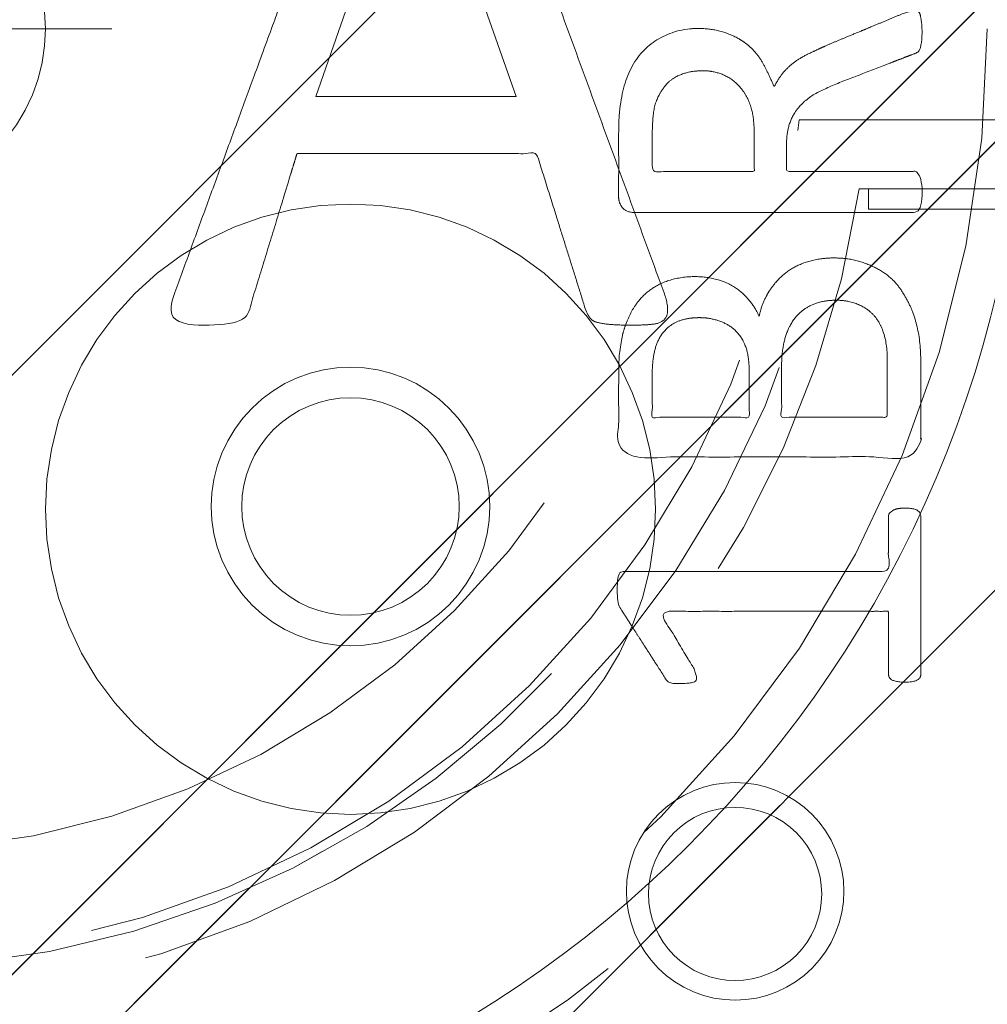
# Model space of a CAD drawing. Header units: inches. Extents: x -407.5 to -311.5, y -87.6 to -3.7.
# Tile 24 of 42: x -368.5 to -367.1, y -13.5 to -12. Entities that reach past the tile are written whole.
import ezdxf

# ---------------------------------------------------------------- set-up
doc = ezdxf.new("R2010")
doc.units = ezdxf.units.IN
doc.header["$LTSCALE"] = 32
doc.header["$MEASUREMENT"] = 0
doc.linetypes.add('Dash Style-1', pattern=[0.083328, 0.041656, -0.041672])
for name, color, linetype, lineweight in [('DashLine', 7, 'Dash Style-1', 13), ('DashLineFill', 7, 'Dash Style-1', 13), ('Drawing', 7, 'Continuous', 18), ('Metal-DeskStructure', 7, 'Continuous', 13), ('None', 7, 'Continuous', 18), ('Plastic-BracketCover', 7, 'Continuous', 13), ('SolidLine', 7, 'Continuous', 15), ('Wood_1-H', 7, 'Continuous', 13)]:
    doc.layers.add(name, color=color, linetype=linetype, lineweight=lineweight)
pattern_1 = [(45, (0, 0), (-1.61301565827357, 1.935715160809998), []), (45, (-1.0608, 1.0608), (-0.4723460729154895, 0.4167612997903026), [])]

# ---------------------------------------------------------------- blocks, each defined once
blk = doc.blocks.new('Group-1')
at = {"layer": 'Plastic-BracketCover', "color": 7}
for points, knots in [([(1.545890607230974, 0.02645157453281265), (1.549581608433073, 0.02645157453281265), (1.553272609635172, 0.02460607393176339), (1.555118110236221, 0.01722587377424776), (1.55696180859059, 0.004307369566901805), (1.55696180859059, -0.01414763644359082), (1.555118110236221, -0.02522064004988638), (1.553272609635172, -0.03260264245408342), (1.547736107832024, -0.03629364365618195), (1.542199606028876, -0.03813914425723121), (1.489603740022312, -0.05843965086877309), (1.437007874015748, -0.07874015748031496), (1.418552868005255, -0.08612215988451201), (1.389024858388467, -0.1008843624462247), (1.366878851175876, -0.1230303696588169), (1.355805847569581, -0.1525583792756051), (1.355805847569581, -0.1922366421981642), (1.355805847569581, -0.2116143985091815), (1.450848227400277, -0.2116143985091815), (1.549581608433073, -0.2116143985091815), (1.553272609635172, -0.2153035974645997), (1.555118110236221, -0.2226855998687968), (1.55696180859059, -0.2337586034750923), (1.55696180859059, -0.2503681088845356), (1.555118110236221, -0.2614411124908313), (1.553272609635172, -0.2688231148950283), (1.549581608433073, -0.2725141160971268), (1.338274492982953, -0.2725141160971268), (1.117739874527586, -0.2725141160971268), (1.106666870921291, -0.2577501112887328), (1.106666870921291, -0.202385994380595), (1.106666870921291, -0.137794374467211), (1.10851237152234, -0.1156483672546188), (1.11035787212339, -0.1064208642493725), (1.114048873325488, -0.08058565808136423), (1.13434937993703, -0.03998464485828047), (1.163877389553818, -0.01414763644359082), (1.202631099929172, 0.0006163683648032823), (1.246923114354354, 0.0006163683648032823), (1.28383312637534, -0.01230213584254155), (1.311515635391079, -0.03444814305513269), (1.329968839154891, -0.06766715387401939), (1.337350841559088, -0.08612215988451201), (1.342887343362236, -0.07504915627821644), (1.35765134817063, -0.05659415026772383), (1.377951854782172, -0.04183014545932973), (1.405634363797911, -0.0289116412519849), (1.422243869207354, -0.02152963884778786), (1.471148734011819, -0.001229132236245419), (1.520053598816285, 0.01907137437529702), (1.532972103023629, 0.02460607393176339), (1.544045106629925, 0.02645157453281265), (1.545890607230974, 0.02645157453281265)], [0, 0, 0, 0.004017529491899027, 0.008035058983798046, 0.01205258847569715, 0.01607011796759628, 0.02008764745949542, 0.02410517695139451, 0.02812270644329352, 0.03214023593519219, 0.03214023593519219, 0.07095094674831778, 0.07095094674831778, 0.08463415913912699, 0.09831737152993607, 0.1120005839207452, 0.1256837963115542, 0.138745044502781, 0.138745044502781, 0.202806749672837, 0.2052946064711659, 0.2077824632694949, 0.2102703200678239, 0.2127581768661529, 0.2147484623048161, 0.2167387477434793, 0.2187290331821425, 0.2207193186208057, 0.3326714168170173, 0.3396374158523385, 0.3466034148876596, 0.3918815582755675, 0.4075550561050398, 0.4232285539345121, 0.4232285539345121, 0.4666960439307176, 0.5101635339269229, 0.553631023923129, 0.5970985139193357, 0.640566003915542, 0.6840334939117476, 0.7275009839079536, 0.7709684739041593, 0.7709684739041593, 0.7980418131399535, 0.8251151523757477, 0.8521884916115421, 0.8792618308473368, 0.8792618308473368, 0.958132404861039, 0.958132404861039, 0.9790662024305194, 1, 1, 1]), ([(1.232159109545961, -0.06213065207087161), (1.204476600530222, -0.06213065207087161), (1.169413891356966, -0.08612215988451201), (1.160186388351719, -0.1138028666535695), (1.15834088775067, -0.1230303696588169), (1.156495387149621, -0.1451763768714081), (1.156495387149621, -0.1867001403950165), (1.156495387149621, -0.2116143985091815), (1.2321600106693, -0.2116143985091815), (1.30782463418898, -0.2116143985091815), (1.30782463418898, -0.183009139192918), (1.30782463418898, -0.130412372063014), (1.296751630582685, -0.09719336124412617), (1.274605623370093, -0.07320365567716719), (1.246923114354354, -0.06213065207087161), (1.232159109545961, -0.06213065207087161)], [0, 0, 0, 0.1425152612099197, 0.2850305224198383, 0.2850305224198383, 0.3309930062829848, 0.3769554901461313, 0.4458992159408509, 0.4458992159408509, 0.6552813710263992, 0.6552813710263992, 0.7344389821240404, 0.8008292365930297, 0.8672194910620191, 0.9336097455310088, 1, 1, 1]), ([(1.425934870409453, -0.3398696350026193), (1.448079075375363, -0.3398696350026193), (1.483143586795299, -0.3509408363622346), (1.512671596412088, -0.3693958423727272), (1.532972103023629, -0.3970783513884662), (1.555118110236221, -0.4469059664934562), (1.555118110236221, -0.5539431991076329), (1.555118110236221, -0.6203803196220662), (1.544045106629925, -0.6351443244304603), (1.330892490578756, -0.6351443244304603), (1.117739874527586, -0.6351443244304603), (1.106666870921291, -0.6203803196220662), (1.106666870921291, -0.5622479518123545), (1.106666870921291, -0.4708965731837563), (1.123276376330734, -0.4192243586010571), (1.150958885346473, -0.3860053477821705), (1.193405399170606, -0.3675503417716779), (1.235850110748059, -0.3675503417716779), (1.265378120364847, -0.374932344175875), (1.289369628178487, -0.3896963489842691), (1.309670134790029, -0.4136878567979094), (1.315206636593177, -0.4266063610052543), (1.318897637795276, -0.4081513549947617), (1.337350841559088, -0.3767778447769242), (1.365033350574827, -0.3527863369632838), (1.403788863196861, -0.3398696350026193), (1.425934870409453, -0.3398696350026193)], [0, 0, 0, 0.03145524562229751, 0.062910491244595, 0.09436573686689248, 0.1258209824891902, 0.188731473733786, 0.2661585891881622, 0.2758371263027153, 0.2855156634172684, 0.4355309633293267, 0.4452095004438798, 0.4548880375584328, 0.5214267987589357, 0.5746587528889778, 0.6278907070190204, 0.6811226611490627, 0.7343546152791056, 0.7627468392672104, 0.7911390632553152, 0.8195312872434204, 0.8479235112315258, 0.8479235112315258, 0.8859426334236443, 0.9239617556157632, 0.9619808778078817, 1, 1, 1]), ([(1.429625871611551, -0.4026148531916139), (1.409325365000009, -0.4026148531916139), (1.379797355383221, -0.4155333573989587), (1.359496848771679, -0.4395248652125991), (1.348423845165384, -0.4764330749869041), (1.348423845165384, -0.5401028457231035), (1.348423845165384, -0.5760901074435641), (1.426856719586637, -0.5760901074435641), (1.505289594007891, -0.5760901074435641), (1.505289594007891, -0.5327208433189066), (1.505289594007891, -0.4487514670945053), (1.477607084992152, -0.4155333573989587), (1.448079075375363, -0.4026148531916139), (1.429625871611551, -0.4026148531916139)], [0, 0, 0, 0.07915587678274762, 0.1583117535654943, 0.2374676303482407, 0.3166235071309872, 0.4195261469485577, 0.4195261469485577, 0.6437985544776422, 0.6437985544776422, 0.7678094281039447, 0.8839047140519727, 0.9419523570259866, 1, 1, 1]), ([(1.226622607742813, -0.4284518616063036), (1.210013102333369, -0.4284518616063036), (1.18417789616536, -0.4376793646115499), (1.165722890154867, -0.4579798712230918), (1.156495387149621, -0.4893515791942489), (1.156495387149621, -0.5447165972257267), (1.156495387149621, -0.5760901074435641), (1.228469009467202, -0.5760901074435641), (1.300442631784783, -0.5760901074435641), (1.300442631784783, -0.5419483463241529), (1.300442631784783, -0.4856605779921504), (1.289369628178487, -0.4561343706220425), (1.269069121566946, -0.4376793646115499), (1.241386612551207, -0.4284518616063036), (1.226622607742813, -0.4284518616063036)], [0, 0, 0, 0.07449877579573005, 0.1489975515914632, 0.223496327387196, 0.2979951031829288, 0.3954165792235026, 0.3954165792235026, 0.6189101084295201, 0.6189101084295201, 0.7249275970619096, 0.7936956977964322, 0.8624637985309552, 0.9312318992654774, 1, 1, 1]), ([(1.53112660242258, -0.7109774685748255), (1.538508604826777, -0.7109774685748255), (1.552349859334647, -0.7137457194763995), (1.555118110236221, -0.7220504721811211), (1.555118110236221, -0.841083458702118), (1.555118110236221, -0.9601164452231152), (1.553272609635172, -0.9638074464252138), (1.547736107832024, -0.9674984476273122), (1.538508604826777, -0.9693439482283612), (1.525590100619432, -0.9693439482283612), (1.516362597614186, -0.9674984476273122), (1.510826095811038, -0.965652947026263), (1.50713509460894, -0.9601164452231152), (1.50713509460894, -0.9112115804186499), (1.50713509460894, -0.864152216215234), (1.337351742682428, -0.864152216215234), (1.167568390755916, -0.864152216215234), (1.193404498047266, -0.9075205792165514), (1.219240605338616, -0.9508889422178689), (1.221086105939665, -0.9564254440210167), (1.222931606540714, -0.965652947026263), (1.219240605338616, -0.9693439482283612), (1.20816760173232, -0.9711894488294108), (1.195712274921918, -0.9711894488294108), (1.186023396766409, -0.9711894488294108), (1.180486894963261, -0.9693439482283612), (1.176795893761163, -0.965652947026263), (1.174950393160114, -0.9619619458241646), (1.141731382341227, -0.9102888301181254), (1.10851237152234, -0.8586157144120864), (1.106666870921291, -0.8567702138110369), (1.106666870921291, -0.8530792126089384), (1.104821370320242, -0.8475427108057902), (1.104821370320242, -0.8304718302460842), (1.104821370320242, -0.8124781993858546), (1.10851237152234, -0.8069416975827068), (1.112203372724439, -0.8050961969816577), (1.310591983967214, -0.8050961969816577), (1.50713509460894, -0.8050961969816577), (1.50713509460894, -0.7644960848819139), (1.50713509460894, -0.7202049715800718), (1.510826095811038, -0.7165139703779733), (1.516362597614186, -0.7128229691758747), (1.525590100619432, -0.7109774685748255), (1.53112660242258, -0.7109774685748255)], [0, 0, 0, 0.002610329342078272, 0.007830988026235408, 0.01044131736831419, 0.1761946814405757, 0.1788050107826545, 0.181415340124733, 0.1840256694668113, 0.1866359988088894, 0.1885937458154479, 0.1905514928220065, 0.192509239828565, 0.1944669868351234, 0.2443885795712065, 0.2443885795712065, 0.4244984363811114, 0.4244984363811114, 0.4780496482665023, 0.4780496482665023, 0.4842405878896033, 0.4904315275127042, 0.4966224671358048, 0.5028134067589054, 0.5070707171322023, 0.5109409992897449, 0.5148112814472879, 0.5186815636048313, 0.5186815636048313, 0.5762947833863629, 0.5762947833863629, 0.5787425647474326, 0.5811903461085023, 0.5836381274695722, 0.5902471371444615, 0.5931844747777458, 0.5961218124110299, 0.5990591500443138, 0.9118813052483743, 0.9118813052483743, 0.9765012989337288, 0.9823759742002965, 0.9882506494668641, 0.9941253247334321, 1, 1, 1])]:
    blk.add_open_spline(points, degree=2, knots=knots, dxfattribs=at)
blk = doc.blocks.new('1BRPFY-Leg_Plate (2D)')
at = {"layer": 'DashLineFill', "linetype": 'Continuous', "lineweight": 13}
h = blk.add_hatch(dxfattribs=at)
h.set_pattern_fill('Steel', color=253, style=0, pattern_type=2)
h.set_pattern_definition(pattern_1)
edge = h.paths.add_edge_path()
edge.add_arc((-1.704724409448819, -1.704724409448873), 0.125984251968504, 179.9999999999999, 269.9999999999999)
edge.add_line((-1.704724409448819, -1.830708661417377), (1.704724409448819, -1.830708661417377))
edge.add_arc((1.704724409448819, -1.704724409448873), 0.125984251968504, 270.0000000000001, 360.0000000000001)
edge.add_line((1.830708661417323, -1.704724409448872), (1.830708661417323, 1.704724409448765))
edge.add_arc((1.704724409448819, 1.704724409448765), 0.1259842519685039, 0, 90)
edge.add_line((1.704724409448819, 1.830708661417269), (-1.704724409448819, 1.830708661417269))
edge.add_arc((-1.704724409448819, 1.704724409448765), 0.1259842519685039, 90, 180)
edge.add_line((-1.830708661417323, 1.704724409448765), (-1.830708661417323, -1.704724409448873))
at = {"layer": 'SolidLine', "flags": 128}
for points in [[(0.7086614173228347, -0.5019685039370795), (0.728920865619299, -0.5029637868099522), (0.7489852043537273, -0.5059400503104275), (0.7686612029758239, -0.5108686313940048), (0.7877593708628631, -0.5177020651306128), (0.8060957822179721, -0.5263745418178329), (0.823493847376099, -0.5368025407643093), (0.8397860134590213, -0.5488856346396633), (0.8548153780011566, -0.5625074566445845), (0.8684372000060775, -0.5775368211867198), (0.8805202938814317, -0.5938289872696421), (0.8909482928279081, -0.611227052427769), (0.8996207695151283, -0.6295634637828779), (0.9064542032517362, -0.6486616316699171), (0.9113827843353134, -0.6683376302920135), (0.9143590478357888, -0.688401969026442), (0.9153543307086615, -0.7086614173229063), (0.9143590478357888, -0.7289208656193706), (0.9113827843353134, -0.748985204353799), (0.9064542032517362, -0.7686612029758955), (0.8996207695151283, -0.7877593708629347), (0.8909482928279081, -0.8060957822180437), (0.8805202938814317, -0.8234938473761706), (0.8684372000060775, -0.8397860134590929), (0.8548153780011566, -0.8548153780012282), (0.8397860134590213, -0.8684372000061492), (0.823493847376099, -0.8805202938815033), (0.8060957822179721, -0.8909482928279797), (0.7877593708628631, -0.8996207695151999), (0.7686612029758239, -0.9064542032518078), (0.7489852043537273, -0.9113827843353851), (0.728920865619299, -0.9143590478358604), (0.7086614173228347, -0.9153543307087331), (0.6884019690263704, -0.9143590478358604), (0.668337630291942, -0.9113827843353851), (0.6486616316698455, -0.9064542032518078), (0.6295634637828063, -0.8996207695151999), (0.6112270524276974, -0.8909482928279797), (0.5938289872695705, -0.8805202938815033), (0.5775368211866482, -0.8684372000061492), (0.5625074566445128, -0.8548153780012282), (0.5488856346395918, -0.8397860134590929), (0.5368025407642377, -0.8234938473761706), (0.5263745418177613, -0.8060957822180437), (0.5177020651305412, -0.7877593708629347), (0.5108686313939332, -0.7686612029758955), (0.5059400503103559, -0.748985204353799), (0.5029637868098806, -0.7289208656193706), (0.5019685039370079, -0.7086614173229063), (0.5029637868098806, -0.688401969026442), (0.5059400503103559, -0.6683376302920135), (0.5108686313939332, -0.6486616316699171), (0.5177020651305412, -0.6295634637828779), (0.5263745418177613, -0.611227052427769), (0.5368025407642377, -0.5938289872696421), (0.5488856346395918, -0.5775368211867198), (0.5625074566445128, -0.5625074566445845), (0.5775368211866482, -0.5488856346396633), (0.5938289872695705, -0.5368025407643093), (0.6112270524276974, -0.5263745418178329), (0.6295634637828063, -0.5177020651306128), (0.6486616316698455, -0.5108686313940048), (0.668337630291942, -0.5059400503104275), (0.6884019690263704, -0.5029637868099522)], [(1.279527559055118, -1.118110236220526), (1.295349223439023, -1.118887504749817), (1.31101851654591, -1.121211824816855), (1.326384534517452, -1.125060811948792), (1.341299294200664, -1.130397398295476), (1.355619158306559, -1.137170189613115), (1.369206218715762, -1.145313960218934), (1.381929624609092, -1.154750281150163), (1.393666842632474, -1.165388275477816), (1.404304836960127, -1.177125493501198), (1.413741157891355, -1.189848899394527), (1.421884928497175, -1.203435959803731), (1.428657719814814, -1.217755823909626), (1.433994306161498, -1.232670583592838), (1.437843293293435, -1.24803660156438), (1.440167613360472, -1.263705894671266), (1.440944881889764, -1.279527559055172), (1.440167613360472, -1.295349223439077), (1.437843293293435, -1.311018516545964), (1.433994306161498, -1.326384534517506), (1.428657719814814, -1.341299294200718), (1.421884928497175, -1.355619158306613), (1.413741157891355, -1.369206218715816), (1.404304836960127, -1.381929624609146), (1.393666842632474, -1.393666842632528), (1.381929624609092, -1.404304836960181), (1.369206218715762, -1.413741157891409), (1.355619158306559, -1.421884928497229), (1.341299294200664, -1.428657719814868), (1.326384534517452, -1.433994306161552), (1.31101851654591, -1.437843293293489), (1.295349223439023, -1.440167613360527), (1.279527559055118, -1.440944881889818), (1.263705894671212, -1.440167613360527), (1.248036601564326, -1.437843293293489), (1.232670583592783, -1.433994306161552), (1.217755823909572, -1.428657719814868), (1.203435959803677, -1.421884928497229), (1.189848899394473, -1.413741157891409), (1.177125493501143, -1.404304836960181), (1.165388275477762, -1.393666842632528), (1.154750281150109, -1.381929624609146), (1.14531396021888, -1.369206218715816), (1.137170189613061, -1.355619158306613), (1.130397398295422, -1.341299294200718), (1.125060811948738, -1.326384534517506), (1.121211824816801, -1.311018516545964), (1.118887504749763, -1.295349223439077), (1.118110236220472, -1.279527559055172), (1.118887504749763, -1.263705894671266), (1.121211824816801, -1.24803660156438), (1.125060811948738, -1.232670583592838), (1.130397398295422, -1.217755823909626), (1.137170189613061, -1.203435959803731), (1.14531396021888, -1.189848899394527), (1.154750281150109, -1.177125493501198), (1.165388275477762, -1.165388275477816), (1.177125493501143, -1.154750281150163), (1.189848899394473, -1.145313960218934), (1.203435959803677, -1.137170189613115), (1.217755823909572, -1.130397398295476), (1.232670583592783, -1.125060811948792), (1.248036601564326, -1.121211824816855), (1.263705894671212, -1.118887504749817)]]:
    blk.add_lwpolyline(points, close=True, dxfattribs=at)
at = {"layer": 'Plastic-BracketCover', "color": 7}
blk.add_blockref('Group-1', (0, 0), dxfattribs=at)
blk = doc.blocks.new('1BRPX8-Util_Bkt_Lg-F (2D)')
at = {"layer": 'DashLineFill', "linetype": 'Continuous', "lineweight": 13}
h = blk.add_hatch(dxfattribs=at)
h.set_pattern_fill('Steel', color=253, style=0, pattern_type=2)
h.set_pattern_definition(pattern_1)
edge = h.paths.add_edge_path()
edge.add_line((-4.468503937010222, 7.405511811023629), (-3.129921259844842, 7.405511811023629))
edge.add_line((-3.129921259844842, 7.405511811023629), (-3.129921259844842, -2.011811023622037))
edge.add_line((-3.129921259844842, -2.011811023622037), (-4.468503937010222, -2.011811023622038))
edge.add_line((-4.468503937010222, -2.011811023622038), (-4.468503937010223, -2.145669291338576))
edge.add_line((-4.468503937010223, -2.145669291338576), (-2.421259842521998, -2.145669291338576))
edge.add_line((-2.421259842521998, -2.145669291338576), (-2.421259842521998, -2.523622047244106))
edge.add_arc((-2.303149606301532, -2.523622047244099), 0.1181102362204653, 180.0000000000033, 270.0000000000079)
edge.add_line((-2.303149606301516, -2.641732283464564), (2.303149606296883, -2.641732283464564))
edge.add_arc((2.303149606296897, -2.523622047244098), 0.1181102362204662, 269.9999999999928, 359.9999999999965)
edge.add_line((2.421259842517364, -2.523622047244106), (2.421259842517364, -2.145669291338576))
edge.add_line((2.421259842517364, -2.145669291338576), (4.46850393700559, -2.145669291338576))
edge.add_line((4.46850393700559, -2.145669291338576), (4.46850393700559, -2.011811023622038))
edge.add_line((4.46850393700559, -2.011811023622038), (3.129921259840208, -2.011811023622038))
edge.add_line((3.129921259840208, -2.011811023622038), (3.129921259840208, 7.405511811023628))
edge.add_line((3.129921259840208, 7.405511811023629), (4.46850393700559, 7.405511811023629))
edge.add_line((4.46850393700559, 7.405511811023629), (4.46850393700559, 7.539370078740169))
edge.add_line((4.46850393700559, 7.539370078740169), (2.421259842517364, 7.539370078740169))
edge.add_line((2.421259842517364, 7.539370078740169), (2.421259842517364, 7.917322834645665))
edge.add_arc((2.30314960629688, 7.917322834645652), 0.1181102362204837, 6.452788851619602e-12, 89.99999999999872)
edge.add_line((2.303149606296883, 8.035433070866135), (-2.303149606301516, 8.035433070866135))
edge.add_arc((-2.303149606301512, 7.91732283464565), 0.1181102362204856, 90.00000000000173, 179.9999999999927)
edge.add_line((-2.421259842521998, 7.917322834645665), (-2.421259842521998, 7.539370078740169))
edge.add_line((-2.421259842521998, 7.539370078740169), (-4.468503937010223, 7.539370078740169))
edge.add_line((-4.468503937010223, 7.539370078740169), (-4.468503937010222, 7.405511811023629))
at = {"layer": 'SolidLine', "flags": 128}
for points in [[(0.7086614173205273, -0.2598425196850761), (0.7530392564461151, -0.2620226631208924), (0.7969897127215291, -0.2685420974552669), (0.8400895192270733, -0.2793380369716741), (0.881923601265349, -0.2943065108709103), (0.9220890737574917, -0.3133033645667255), (0.9601991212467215, -0.3361456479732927), (0.995886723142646, -0.362613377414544), (1.02880818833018, -0.3924516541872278), (1.058646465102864, -0.4253731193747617), (1.085114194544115, -0.4610607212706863), (1.107956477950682, -0.4991707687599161), (1.126953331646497, -0.5393362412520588), (1.141921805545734, -0.5811703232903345), (1.152717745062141, -0.6242701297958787), (1.159237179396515, -0.6682205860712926), (1.161417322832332, -0.7125984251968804), (1.159237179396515, -0.7569762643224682), (1.152717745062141, -0.8009267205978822), (1.141921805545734, -0.8440265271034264), (1.126953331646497, -0.8858606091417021), (1.107956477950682, -0.9260260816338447), (1.085114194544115, -0.9641361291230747), (1.058646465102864, -0.999823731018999), (1.02880818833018, -1.032745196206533), (0.995886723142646, -1.062583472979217), (0.9601991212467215, -1.089051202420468), (0.9220890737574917, -1.111893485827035), (0.881923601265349, -1.13089033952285), (0.8400895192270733, -1.145858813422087), (0.7969897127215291, -1.156654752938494), (0.7530392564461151, -1.163174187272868), (0.7086614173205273, -1.165354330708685), (0.6642835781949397, -1.163174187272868), (0.6203331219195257, -1.156654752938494), (0.5772333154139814, -1.145858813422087), (0.5353992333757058, -1.13089033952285), (0.4952337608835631, -1.111893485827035), (0.4571237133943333, -1.089051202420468), (0.4214361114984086, -1.062583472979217), (0.3885146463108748, -1.032745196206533), (0.358676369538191, -0.999823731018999), (0.3322086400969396, -0.9641361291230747), (0.3093663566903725, -0.9260260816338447), (0.2903695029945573, -0.8858606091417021), (0.275401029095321, -0.8440265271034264), (0.2646050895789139, -0.8009267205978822), (0.2580856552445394, -0.7569762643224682), (0.2559055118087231, -0.7125984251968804), (0.2580856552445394, -0.6682205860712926), (0.2646050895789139, -0.6242701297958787), (0.275401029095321, -0.5811703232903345), (0.2903695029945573, -0.5393362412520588), (0.3093663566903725, -0.4991707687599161), (0.3322086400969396, -0.4610607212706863), (0.358676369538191, -0.4253731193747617), (0.3885146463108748, -0.3924516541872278), (0.4214361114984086, -0.362613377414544), (0.4571237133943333, -0.3361456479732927), (0.4952337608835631, -0.3133033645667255), (0.5353992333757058, -0.2943065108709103), (0.5772333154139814, -0.2793380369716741), (0.6203331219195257, -0.2685420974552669), (0.6642835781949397, -0.2620226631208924)], [(1.279527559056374, -1.154964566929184), (1.292122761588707, -1.155583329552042), (1.304596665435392, -1.157433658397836), (1.316829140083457, -1.16049773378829), (1.32870238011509, -1.164746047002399), (1.340102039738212, -1.170137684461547), (1.350918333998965, -1.176620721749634), (1.361047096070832, -1.184132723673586), (1.370390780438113, -1.192601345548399), (1.378859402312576, -1.201945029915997), (1.38637140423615, -1.212073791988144), (1.392854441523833, -1.22289008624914), (1.398246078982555, -1.234289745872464), (1.40249439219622, -1.246162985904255), (1.405558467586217, -1.258395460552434), (1.407408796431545, -1.270869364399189), (1.408027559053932, -1.283464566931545), (1.407408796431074, -1.296059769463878), (1.40555846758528, -1.308533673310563), (1.402494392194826, -1.320766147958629), (1.398246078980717, -1.332639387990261), (1.392854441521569, -1.344039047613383), (1.386371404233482, -1.354855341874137), (1.37885940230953, -1.364984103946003), (1.370390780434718, -1.374327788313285), (1.361047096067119, -1.382796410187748), (1.350918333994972, -1.390308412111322), (1.340102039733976, -1.396791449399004), (1.328702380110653, -1.402183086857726), (1.316829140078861, -1.406431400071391), (1.304596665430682, -1.409495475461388), (1.292122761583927, -1.411345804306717), (1.279527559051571, -1.411964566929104), (1.266932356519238, -1.411345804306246), (1.254458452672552, -1.409495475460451), (1.242225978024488, -1.406431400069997), (1.230352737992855, -1.402183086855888), (1.218953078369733, -1.39679144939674), (1.208136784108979, -1.390308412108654), (1.198008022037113, -1.382796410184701), (1.188664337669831, -1.374327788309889), (1.180195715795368, -1.364984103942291), (1.172683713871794, -1.354855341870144), (1.166200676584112, -1.344039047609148), (1.16080903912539, -1.332639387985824), (1.156560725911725, -1.320766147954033), (1.153496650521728, -1.308533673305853), (1.151646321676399, -1.296059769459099), (1.151027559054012, -1.283464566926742), (1.15164632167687, -1.27086936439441), (1.153496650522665, -1.258395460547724), (1.156560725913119, -1.246162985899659), (1.160809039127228, -1.234289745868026), (1.166200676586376, -1.222890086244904), (1.172683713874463, -1.21207379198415), (1.180195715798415, -1.201945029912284), (1.188664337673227, -1.192601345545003), (1.198008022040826, -1.18413272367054), (1.208136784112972, -1.176620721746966), (1.218953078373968, -1.170137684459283), (1.230352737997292, -1.164746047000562), (1.242225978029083, -1.160497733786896), (1.254458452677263, -1.157433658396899), (1.266932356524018, -1.155583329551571)]]:
    blk.add_lwpolyline(points, close=True, dxfattribs=at)
blk = doc.blocks.new('Slate-LegBrace (2D)')
at = {"layer": 'DashLineFill', "linetype": 'Continuous', "lineweight": 13}
h = blk.add_hatch(dxfattribs=at)
h.set_pattern_fill('Steel', color=253, style=0, pattern_type=2)
h.set_pattern_definition(pattern_1)
h.paths.add_polyline_path([(1.477721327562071, -0.2676096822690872), (1.477721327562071, -0.2375137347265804), (1.672015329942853, -0.2375137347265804), (1.672015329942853, -0.02575645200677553), (1.675765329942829, -0.02575645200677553), (1.675765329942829, 0.7034311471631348), (1.734820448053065, 0.762486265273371), (1.929210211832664, 0.762486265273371), (1.988265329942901, 0.7034311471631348), (1.988265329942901, -0.02575645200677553), (1.992015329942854, -0.02575645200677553), (1.992015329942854, -0.2375137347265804), (2.186309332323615, -0.2375137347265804), (2.186309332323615, -0.2676096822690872)])
h = blk.add_hatch(dxfattribs=at)
h.set_pattern_fill('Steel', color=253, style=0, pattern_type=2)
h.set_pattern_definition(pattern_1)
edge = h.paths.add_edge_path()
edge.add_line((-2.199587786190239, -0.1351515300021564), (-1.374775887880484, -0.1351515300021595))
edge.add_arc((3.636636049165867e-15, -0.01355418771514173), 1.380142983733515, 185.0545920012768, 354.9454079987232)
edge.add_line((1.374775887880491, -0.13515153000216), (2.199718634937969, -0.1351515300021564))
edge.add_arc((6.54243738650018e-05, -0.01705725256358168), 2.202821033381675, 183.0731271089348, 356.92687289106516, ccw=False)
h = blk.add_hatch(dxfattribs=at)
h.set_pattern_fill('Steel', color=253, style=0, pattern_type=2)
h.set_pattern_definition(pattern_1)
edge = h.paths.add_edge_path()
edge.add_line((2.191696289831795, -0.2375138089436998), (1.463739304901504, -0.2375137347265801))
edge.add_arc((-6.542437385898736e-05, -0.01704129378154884), 1.480314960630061, 188.5652811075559, 351.4347188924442, ccw=False)
edge.add_line((-1.463870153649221, -0.2375137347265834), (-2.191827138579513, -0.2375138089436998))
edge.add_line((-2.191827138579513, -0.2375138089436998), (-2.199718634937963, -0.1351515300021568))
edge.add_line((-2.199718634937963, -0.1351515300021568), (-1.374775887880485, -0.1351515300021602))
edge.add_arc((2.937282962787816e-15, -0.01355418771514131), 1.380142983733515, 185.0545920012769, 354.9454079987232)
edge.add_line((1.37477588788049, -0.1351515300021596), (2.199587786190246, -0.1351515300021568))
edge.add_line((2.199587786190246, -0.1351515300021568), (2.191696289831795, -0.2375138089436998))
at = {"layer": 'DashLineFill', "flags": 128}
blk.add_lwpolyline([(1.477721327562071, -0.2676096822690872), (1.477721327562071, -0.2375137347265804), (1.672015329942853, -0.2375137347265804), (1.672015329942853, -0.02575645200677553), (1.675765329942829, -0.02575645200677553), (1.675765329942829, 0.7034311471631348), (1.734820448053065, 0.762486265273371), (1.929210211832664, 0.762486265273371), (1.988265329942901, 0.7034311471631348), (1.988265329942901, -0.02575645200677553), (1.992015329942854, -0.02575645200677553), (1.992015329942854, -0.2375137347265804), (2.186309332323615, -0.2375137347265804), (2.186309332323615, -0.2676096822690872)], close=True, dxfattribs=at)
for points in [[(2.191696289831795, -0.2375138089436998), (1.463739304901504, -0.2375137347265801, -0.860662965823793), (-1.463870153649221, -0.2375137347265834), (-2.191827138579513, -0.2375138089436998), (-2.199718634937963, -0.1351515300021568), (-1.374775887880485, -0.1351515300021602, 0.9154551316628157), (1.37477588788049, -0.1351515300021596), (2.199587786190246, -0.1351515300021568)], [(-2.199587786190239, -0.1351515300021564), (-1.374775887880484, -0.1351515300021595, 0.9154551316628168), (1.374775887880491, -0.13515153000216), (2.199718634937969, -0.1351515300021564, -0.9477524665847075)]]:
    blk.add_lwpolyline(points, format="xyb", close=True, dxfattribs=at)
blk = doc.blocks.new('TLLegSleeve (2D)')
at = {"layer": 'DashLineFill', "linetype": 'Continuous', "lineweight": 13}
h = blk.add_hatch(dxfattribs=at)
h.set_pattern_fill('Steel', color=253, style=0, pattern_type=2)
h.set_pattern_definition(pattern_1)
edge = h.paths.add_edge_path()
edge.add_line((1.08267716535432, 1.402343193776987), (1.08267716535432, 2.913385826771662))
edge.add_arc((-1.707523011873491e-13, 2.913385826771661), 1.08267716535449, 4.479377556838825e-14, 180)
edge.add_line((-1.082677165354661, 2.913385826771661), (-1.08267716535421, 1.402343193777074))
edge.add_arc((-1.332267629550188e-15, 2.886579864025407e-15), 1.771653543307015, 127.6698869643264, 412.330113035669)
edge.add_line((1.08267716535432, 1.402343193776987), (1.08267716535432, 1.402343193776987))
edge = h.paths.add_edge_path()
edge.add_arc((1.665334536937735e-15, 2.91338582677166), 0.7480314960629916, 180, 360)
edge.add_arc((1.665334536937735e-15, 2.91338582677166), 0.7480314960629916, 9.54166404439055e-15, 180)
edge.add_line((-0.7480314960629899, 2.91338582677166), (-0.7480314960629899, 2.91338582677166))
edge = h.paths.add_edge_path()
edge.add_arc((-1.723066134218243e-13, 5.70119602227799e-16), 1.437007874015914, 180, 360)
edge.add_arc((-1.723066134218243e-13, 9.149983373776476e-17), 1.437007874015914, 9.541664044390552e-15, 180)
edge.add_line((-1.437007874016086, 3.308097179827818e-16), (-1.437007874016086, 3.308097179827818e-16))
at = {"layer": 'DashLine', "color": 8, "flags": 128}
blk.add_lwpolyline([(1.653543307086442, 1.118599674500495e-14), (1.645581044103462, -0.1620755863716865), (1.621770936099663, -0.3225902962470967), (1.582342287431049, -0.4799982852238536), (1.527674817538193, -0.6327836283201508), (1.45829500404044, -0.7794749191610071), (1.374871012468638, -0.9186594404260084), (1.278206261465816, -1.048996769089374), (1.169231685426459, -1.169231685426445), (1.048996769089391, -1.278206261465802), (0.918659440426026, -1.374871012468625), (0.7794749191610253, -1.458295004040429), (0.6327836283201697, -1.527674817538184), (0.4799982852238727, -1.582342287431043), (0.3225902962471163, -1.621770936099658), (0.1620755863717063, -1.645581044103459), (8.723964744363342e-15, -1.653543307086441), (-0.162075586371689, -1.645581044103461), (-0.3225902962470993, -1.621770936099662), (-0.4799982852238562, -1.582342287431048), (-0.6327836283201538, -1.527674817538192), (-0.7794749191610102, -1.458295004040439), (-0.9186594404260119, -1.374871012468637), (-1.048996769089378, -1.278206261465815), (-1.169231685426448, -1.169231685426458), (-1.278206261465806, -1.048996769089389), (-1.374871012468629, -0.9186594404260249), (-1.458295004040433, -0.7794749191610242), (-1.527674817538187, -0.6327836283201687), (-1.582342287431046, -0.4799982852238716), (-1.621770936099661, -0.3225902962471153), (-1.645581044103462, -0.1620755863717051), (-1.653543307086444, -7.741682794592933e-15), (-1.645581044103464, 0.1620755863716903), (-1.621770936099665, 0.3225902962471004), (-1.582342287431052, 0.4799982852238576), (-1.527674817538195, 0.6327836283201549), (-1.458295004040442, 0.7794749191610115), (-1.37487101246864, 0.918659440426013), (-1.278206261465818, 1.048996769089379), (-1.169231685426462, 1.169231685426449), (-1.048996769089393, 1.278206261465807), (-0.9186594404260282, 1.37487101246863), (-0.7794749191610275, 1.458295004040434), (-0.6327836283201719, 1.527674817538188), (-0.479998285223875, 1.582342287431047), (-0.3225902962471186, 1.621770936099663), (-0.1620755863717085, 1.645581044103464), (-1.096189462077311e-14, 1.653543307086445), (0.1620755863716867, 1.645581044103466), (0.3225902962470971, 1.621770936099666), (0.479998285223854, 1.582342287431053), (0.6327836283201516, 1.527674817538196), (0.7794749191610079, 1.458295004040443), (0.9186594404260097, 1.374871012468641), (1.048996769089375, 1.278206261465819), (1.169231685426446, 1.169231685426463), (1.278206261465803, 1.048996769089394), (1.374871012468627, 0.9186594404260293), (1.458295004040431, 0.7794749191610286), (1.527674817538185, 0.6327836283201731), (1.582342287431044, 0.4799982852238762), (1.621770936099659, 0.3225902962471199), (1.64558104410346, 0.1620755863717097)], close=True, dxfattribs=at)
at = {"layer": 'DashLineFill', "flags": 128}
for points in [[(1.08267716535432, 1.402343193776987), (1.08267716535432, 2.913385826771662, 0.9999999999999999), (-1.082677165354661, 2.913385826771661), (-1.08267716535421, 1.402343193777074, 2.931618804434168), (1.08267716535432, 1.402343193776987)], [(-1.437007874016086, 3.308097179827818e-16, 0.9999999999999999), (1.437007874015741, 3.308097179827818e-16, 0.9999999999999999), (-1.437007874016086, 3.308097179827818e-16)]]:
    blk.add_lwpolyline(points, format="xyb", close=True, dxfattribs=at)
blk = doc.blocks.new('Group-3')
at = {"layer": 'SolidLine', "flags": 128}
blk.add_lwpolyline([(37.04724409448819, -8.30708661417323, -0.4142135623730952), (38.75984251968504, -6.594488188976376, -0.414213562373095), (40.47244094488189, -8.30708661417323, -0.4142135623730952), (38.75984251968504, -10.01968503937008, -0.414213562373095)], format="xyb", close=True, dxfattribs=at)
at = {"layer": 'Wood_1-H', "color": 7}
for name in ['1BRPX8-Util_Bkt_Lg-F (2D)', 'TLLegSleeve (2D)', 'Slate-LegBrace (2D)', '1BRPFY-Leg_Plate (2D)']:
    blk.add_blockref(name, (38.75984251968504, -8.30708661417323), dxfattribs=at)
blk = doc.blocks.new('Group-4')
at = {"layer": 'None'}
blk.add_blockref('Group-3', (0, 0), dxfattribs=at)
blk = doc.blocks.new('SL Utility Cabinet (2D)')
at = {"layer": 'None'}
blk.add_blockref('Group-4', (0, 0), dxfattribs=at)
at = {"layer": 'Drawing', "color": 0, "flags": 1}
for tag in ['Tag', 'Catalog', 'Option1', 'Option2', 'Option3', 'Option4', 'Option5', 'Option6', 'Option7', 'Option8', 'Option9', 'Option10', 'Option11', 'Option12', 'Custom', 'FinishGroup', 'Discount', 'Item2', 'Item3', 'Item6', 'Item9', 'Item10', 'Item12', 'Item13', 'Item16', 'Item19', 'Item20', 'Item21', 'Item22', 'Item23', 'Item24', 'Item25', 'Item8', 'Item18', 'Item1', 'Item4', 'Item5', 'Item7', 'Item11', 'Item14', 'Item15', 'Item17']:
    blk.add_attdef(tag, (-48.03149606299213, -7.447806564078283), '', height=0.007086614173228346, dxfattribs=at)
blk = doc.blocks.new('Group-12')
at = {"layer": 'Metal-DeskStructure', "color": 7, "flags": 128}
blk.add_lwpolyline([(0.8051100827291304, 0.3242076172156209), (0.6569804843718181, -0.1001143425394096), (0.9545622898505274, -0.1001143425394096)], close=True, dxfattribs=at)
at = {"layer": 'Metal-DeskStructure', "color": 7}
blk.add_open_spline([(1.174112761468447, -0.3918349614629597), (1.184693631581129, -0.4210075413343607), (1.168822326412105, -0.4369198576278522), (1.14501536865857, -0.439571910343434), (1.104014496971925, -0.439571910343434), (1.078886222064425, -0.4369198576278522), (1.066982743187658, -0.4329417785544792), (1.060369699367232, -0.4236595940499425), (1.057724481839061, -0.4170294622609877), (1.021353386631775, -0.3010040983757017), (0.9849822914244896, -0.1849787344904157), (0.807093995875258, -0.1849787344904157), (0.6292057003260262, -0.1849787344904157), (0.5941572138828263, -0.2996780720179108), (0.5591087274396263, -0.4143774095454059), (0.5564635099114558, -0.4210075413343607), (0.5498504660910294, -0.4302897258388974), (0.5379469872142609, -0.4369198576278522), (0.5141400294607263, -0.439571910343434), (0.477108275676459, -0.439571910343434), (0.4519787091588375, -0.4355938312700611), (0.4427204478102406, -0.4249856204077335), (0.4427204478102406, -0.4050952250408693), (0.4480108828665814, -0.3905089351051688), (0.5915119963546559, 0.0006630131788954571), (0.7350131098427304, 0.3918349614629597), (0.7376583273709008, 0.3971390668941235), (0.7469165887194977, 0.4037691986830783), (0.7627866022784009, 0.4077472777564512), (0.789238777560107, 0.4090720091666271), (0.8302396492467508, 0.4090720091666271), (0.8580131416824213, 0.4077472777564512), (0.8752070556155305, 0.4037691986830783), (0.8844653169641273, 0.3971390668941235), (0.8871105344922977, 0.3918349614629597), (1.030611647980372, 0), (1.174112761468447, -0.3918349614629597)], degree=2, knots=[0, 0, 0, 0.01595318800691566, 0.02392978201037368, 0.03190637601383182, 0.03938443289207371, 0.04686248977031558, 0.05434054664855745, 0.06181860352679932, 0.06181860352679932, 0.1891978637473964, 0.1891978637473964, 0.3755520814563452, 0.3755520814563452, 0.5011946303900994, 0.5011946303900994, 0.5086726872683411, 0.5161507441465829, 0.5236288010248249, 0.5311068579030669, 0.5385854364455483, 0.5460640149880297, 0.5535425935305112, 0.5610211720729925, 0.5610211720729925, 0.7618481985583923, 0.7618481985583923, 0.7647050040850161, 0.7675618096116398, 0.7704186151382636, 0.7732754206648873, 0.7763226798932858, 0.7793699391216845, 0.7824171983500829, 0.7854644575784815, 0.7854644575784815, 1, 1, 1], dxfattribs=at)
blk = doc.blocks.new('TL14_lower_leg (2D)')
at = {"layer": 'DashLine', "flags": 128}
for points in [[(-1.777195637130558e-14, 1.377952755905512), (0.1350629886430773, 1.371317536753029), (0.2688252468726, 1.351475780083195), (0.3999985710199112, 1.318618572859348), (0.5273196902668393, 1.27306234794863), (0.649562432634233, 1.215245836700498), (0.7655495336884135, 1.14572584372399), (0.8741639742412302, 1.065171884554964), (0.9743597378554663, 0.9743597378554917), (1.065171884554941, 0.8741639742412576), (1.14572584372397, 0.7655495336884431), (1.215245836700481, 0.6495624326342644), (1.273062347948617, 0.5273196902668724), (1.318618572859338, 0.3999985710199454), (1.351475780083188, 0.2688252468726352), (1.371317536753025, 0.1350629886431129), (1.377952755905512, 1.783045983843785e-14), (1.371317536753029, -0.1350629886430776), (1.351475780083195, -0.2688252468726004), (1.318618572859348, -0.3999985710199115), (1.27306234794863, -0.5273196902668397), (1.215245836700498, -0.6495624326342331), (1.145725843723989, -0.7655495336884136), (1.065171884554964, -0.8741639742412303), (0.9743597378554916, -0.9743597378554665), (0.8741639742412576, -1.065171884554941), (0.7655495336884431, -1.14572584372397), (0.6495624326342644, -1.215245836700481), (0.5273196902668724, -1.273062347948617), (0.3999985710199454, -1.318618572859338), (0.2688252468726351, -1.351475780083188), (0.135062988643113, -1.371317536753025), (1.777195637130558e-14, -1.377952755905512), (-0.1350629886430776, -1.371317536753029), (-0.2688252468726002, -1.351475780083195), (-0.3999985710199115, -1.318618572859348), (-0.5273196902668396, -1.27306234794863), (-0.6495624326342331, -1.215245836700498), (-0.7655495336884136, -1.14572584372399), (-0.8741639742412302, -1.065171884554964), (-0.9743597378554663, -0.9743597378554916), (-1.065171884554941, -0.8741639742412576), (-1.14572584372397, -0.7655495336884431), (-1.215245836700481, -0.6495624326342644), (-1.273062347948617, -0.5273196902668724), (-1.318618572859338, -0.3999985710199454), (-1.351475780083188, -0.2688252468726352), (-1.371317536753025, -0.1350629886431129), (-1.377952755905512, -1.783045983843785e-14), (-1.371317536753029, 0.1350629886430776), (-1.351475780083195, 0.2688252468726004), (-1.318618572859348, 0.3999985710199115), (-1.27306234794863, 0.5273196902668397), (-1.215245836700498, 0.6495624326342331), (-1.145725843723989, 0.7655495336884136), (-1.065171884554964, 0.8741639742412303), (-0.9743597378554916, 0.9743597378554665), (-0.8741639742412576, 1.065171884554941), (-0.7655495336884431, 1.14572584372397), (-0.6495624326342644, 1.215245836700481), (-0.5273196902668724, 1.273062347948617), (-0.3999985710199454, 1.318618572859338), (-0.2688252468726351, 1.351475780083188), (-0.135062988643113, 1.371317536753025)], [(0.7086614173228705, -0.547244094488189), (0.724483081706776, -0.54802136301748), (0.7401523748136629, -0.5503456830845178), (0.7555183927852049, -0.5541946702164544), (0.7704331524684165, -0.5595312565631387), (0.7847530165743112, -0.5663040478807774), (0.798340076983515, -0.574447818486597), (0.8110634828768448, -0.5838841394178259), (0.8228007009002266, -0.5945221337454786), (0.8334386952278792, -0.6062593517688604), (0.8428750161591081, -0.6189827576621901), (0.8510187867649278, -0.632569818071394), (0.8577915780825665, -0.6468896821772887), (0.8631281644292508, -0.6618044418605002), (0.8669771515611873, -0.6771704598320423), (0.8693014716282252, -0.6928397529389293), (0.8700787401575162, -0.7086614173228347), (0.8693014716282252, -0.72448308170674), (0.8669771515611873, -0.7401523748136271), (0.8631281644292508, -0.7555183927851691), (0.8577915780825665, -0.7704331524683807), (0.8510187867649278, -0.7847530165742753), (0.8428750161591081, -0.7983400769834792), (0.8334386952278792, -0.811063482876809), (0.8228007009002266, -0.8228007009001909), (0.8110634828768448, -0.8334386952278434), (0.798340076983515, -0.8428750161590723), (0.7847530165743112, -0.8510187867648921), (0.7704331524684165, -0.8577915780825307), (0.7555183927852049, -0.8631281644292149), (0.7401523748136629, -0.8669771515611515), (0.724483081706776, -0.8693014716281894), (0.7086614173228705, -0.8700787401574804), (0.6928397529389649, -0.8693014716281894), (0.6771704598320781, -0.8669771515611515), (0.6618044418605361, -0.8631281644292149), (0.6468896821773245, -0.8577915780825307), (0.6325698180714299, -0.8510187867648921), (0.618982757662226, -0.8428750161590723), (0.6062593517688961, -0.8334386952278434), (0.5945221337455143, -0.8228007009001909), (0.5838841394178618, -0.811063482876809), (0.5744478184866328, -0.7983400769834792), (0.5663040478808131, -0.7847530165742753), (0.5595312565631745, -0.7704331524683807), (0.5541946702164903, -0.7555183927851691), (0.5503456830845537, -0.7401523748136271), (0.5480213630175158, -0.72448308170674), (0.5472440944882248, -0.7086614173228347), (0.5480213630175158, -0.6928397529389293), (0.5503456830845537, -0.6771704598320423), (0.5541946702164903, -0.6618044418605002), (0.5595312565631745, -0.6468896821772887), (0.5663040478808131, -0.632569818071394), (0.5744478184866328, -0.6189827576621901), (0.5838841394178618, -0.6062593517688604), (0.5945221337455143, -0.5945221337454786), (0.6062593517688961, -0.5838841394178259), (0.618982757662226, -0.574447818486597), (0.6325698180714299, -0.5663040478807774), (0.6468896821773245, -0.5595312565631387), (0.6618044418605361, -0.5541946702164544), (0.6771704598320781, -0.5503456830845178), (0.6928397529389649, -0.54802136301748)]]:
    blk.add_lwpolyline(points, close=True, dxfattribs=at)
at = {"layer": 'Metal-DeskStructure', "color": 7}
blk.add_blockref('Group-12', (0, 0), dxfattribs=at)
blk = doc.blocks.new('Group-13')
at = {"layer": 'DashLineFill', "linetype": 'Continuous', "lineweight": 13}
h = blk.add_hatch(dxfattribs=at)
h.set_pattern_fill('Steel', color=253, style=0, pattern_type=2)
h.set_pattern_definition(pattern_1)
h.paths.add_polyline_path([(-2.066929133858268, 1.397637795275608), (2.066929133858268, 1.397637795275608), (2.066929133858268, 0.1377952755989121), (2.106299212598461, 0.1377952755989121), (2.106299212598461, -0.1377952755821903), (2.066929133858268, -0.1377952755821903), (2.066929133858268, -5.275590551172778), (2.106299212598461, -5.275590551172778), (2.106299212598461, -5.55118110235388), (2.066929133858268, -5.55118110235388), (2.066929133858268, -5.82677165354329), (-2.066929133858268, -5.82677165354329), (-2.066929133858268, -5.55118110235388), (-2.106299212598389, -5.55118110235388), (-2.106299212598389, -5.275590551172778), (-2.066929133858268, -5.275590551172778), (-2.066929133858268, -0.1377952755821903), (-2.106299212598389, -0.1377952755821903), (-2.106299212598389, 0.1377952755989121), (-2.066929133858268, 0.1377952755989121)])
blk = doc.blocks.new('TL14_upper_leg (2D)')
at = {"layer": 'DashLine', "flags": 128}
blk.add_lwpolyline([(0, 1.22047244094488), (0.1196272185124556, 1.214595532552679), (0.2381023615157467, 1.197021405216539), (0.3542844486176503, 1.167919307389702), (0.4670545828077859, 1.127569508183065), (0.5753267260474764, 1.076360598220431), (0.6780581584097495, 1.01478574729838), (0.7742595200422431, 0.9434379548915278), (0.8630043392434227, 0.8630043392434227), (0.9434379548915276, 0.7742595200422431), (1.01478574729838, 0.6780581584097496), (1.076360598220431, 0.5753267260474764), (1.127569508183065, 0.467054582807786), (1.167919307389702, 0.3542844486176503), (1.197021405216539, 0.2381023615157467), (1.214595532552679, 0.1196272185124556), (1.22047244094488, 7.47323834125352e-17), (1.214595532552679, -0.1196272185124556), (1.197021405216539, -0.2381023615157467), (1.167919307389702, -0.3542844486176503), (1.127569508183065, -0.467054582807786), (1.076360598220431, -0.5753267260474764), (1.01478574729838, -0.6780581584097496), (0.9434379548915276, -0.7742595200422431), (0.8630043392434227, -0.8630043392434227), (0.7742595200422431, -0.9434379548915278), (0.6780581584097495, -1.01478574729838), (0.5753267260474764, -1.076360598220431), (0.4670545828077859, -1.127569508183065), (0.3542844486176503, -1.167919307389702), (0.2381023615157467, -1.197021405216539), (0.1196272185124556, -1.214595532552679), (0, -1.22047244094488), (-0.1196272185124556, -1.214595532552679), (-0.2381023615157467, -1.197021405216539), (-0.3542844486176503, -1.167919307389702), (-0.4670545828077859, -1.127569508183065), (-0.5753267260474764, -1.076360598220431), (-0.6780581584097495, -1.01478574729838), (-0.7742595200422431, -0.9434379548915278), (-0.8630043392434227, -0.8630043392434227), (-0.9434379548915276, -0.7742595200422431), (-1.01478574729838, -0.6780581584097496), (-1.076360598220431, -0.5753267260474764), (-1.127569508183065, -0.467054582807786), (-1.167919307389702, -0.3542844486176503), (-1.197021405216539, -0.2381023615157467), (-1.214595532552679, -0.1196272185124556), (-1.22047244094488, 7.47323834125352e-17), (-1.214595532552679, 0.1196272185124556), (-1.197021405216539, 0.2381023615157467), (-1.167919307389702, 0.3542844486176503), (-1.127569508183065, 0.467054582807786), (-1.076360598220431, 0.5753267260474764), (-1.01478574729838, 0.6780581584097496), (-0.9434379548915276, 0.7742595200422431), (-0.8630043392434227, 0.8630043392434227), (-0.7742595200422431, 0.9434379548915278), (-0.6780581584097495, 1.01478574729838), (-0.5753267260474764, 1.076360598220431), (-0.4670545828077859, 1.127569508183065), (-0.3542844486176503, 1.167919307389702), (-0.2381023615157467, 1.197021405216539), (-0.1196272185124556, 1.214595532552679)], close=True, dxfattribs=at)
at = {"layer": 'DashLine', "color": 7}
blk.add_blockref('Group-13', (0, 0), dxfattribs=at)
blk = doc.blocks.new('Group-14')
at = {"layer": 'DashLine'}
for p, q in [((0, 0.1181102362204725), (0, 0.3543307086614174)), ((-0.1181102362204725, 0), (-0.3543307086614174, 0)), ((0.1181102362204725, 0), (0.3543307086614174, 0)), ((0, -0.1181102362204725), (0, -0.3543307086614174))]:
    blk.add_line(p, q, dxfattribs=at)
at = {"layer": 'DashLine', "flags": 128}
blk.add_lwpolyline([(-0.2559055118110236, 1.780109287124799e-14), (-0.2546732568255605, 0.02508312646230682), (-0.2509883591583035, 0.04992468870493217), (-0.2448863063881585, 0.07428544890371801), (-0.2364258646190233, 0.09793079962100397), (-0.2256885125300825, 0.120633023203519), (-0.2127776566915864, 0.1421734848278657), (-0.1978176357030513, 0.1623447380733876), (-0.1809525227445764, 0.1809525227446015), (-0.1623447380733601, 0.1978176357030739), (-0.1421734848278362, 0.2127776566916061), (-0.1206330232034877, 0.2256885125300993), (-0.09793079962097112, 0.2364258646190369), (-0.07428544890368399, 0.2448863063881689), (-0.04992468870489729, 0.2509883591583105), (-0.02508312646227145, 0.254673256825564), (1.786716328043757e-14, 0.2559055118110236), (0.02508312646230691, 0.2546732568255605), (0.04992468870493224, 0.2509883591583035), (0.07428544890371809, 0.2448863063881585), (0.09793079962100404, 0.2364258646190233), (0.1206330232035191, 0.2256885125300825), (0.1421734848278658, 0.2127776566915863), (0.1623447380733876, 0.1978176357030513), (0.1809525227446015, 0.1809525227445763), (0.1978176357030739, 0.1623447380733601), (0.2127776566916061, 0.1421734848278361), (0.2256885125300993, 0.1206330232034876), (0.2364258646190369, 0.09793079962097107), (0.2448863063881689, 0.07428544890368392), (0.2509883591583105, 0.04992468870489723), (0.254673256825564, 0.02508312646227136), (0.2559055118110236, -1.785791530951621e-14), (0.2546732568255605, -0.02508312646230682), (0.2509883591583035, -0.04992468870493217), (0.2448863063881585, -0.07428544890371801), (0.2364258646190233, -0.09793079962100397), (0.2256885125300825, -0.120633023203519), (0.2127776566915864, -0.1421734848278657), (0.1978176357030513, -0.1623447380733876), (0.1809525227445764, -0.1809525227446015), (0.1623447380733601, -0.1978176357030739), (0.1421734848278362, -0.2127776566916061), (0.1206330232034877, -0.2256885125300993), (0.09793079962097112, -0.2364258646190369), (0.07428544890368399, -0.2448863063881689), (0.04992468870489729, -0.2509883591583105), (0.02508312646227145, -0.254673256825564), (-1.777195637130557e-14, -0.2559055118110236), (-0.02508312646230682, -0.2546732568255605), (-0.04992468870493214, -0.2509883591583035), (-0.07428544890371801, -0.2448863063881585), (-0.09793079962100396, -0.2364258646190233), (-0.120633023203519, -0.2256885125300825), (-0.1421734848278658, -0.2127776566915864), (-0.1623447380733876, -0.1978176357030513), (-0.1809525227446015, -0.1809525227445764), (-0.1978176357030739, -0.1623447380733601), (-0.2127776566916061, -0.1421734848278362), (-0.2256885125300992, -0.1206330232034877), (-0.2364258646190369, -0.09793079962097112), (-0.2448863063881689, -0.07428544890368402), (-0.2509883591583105, -0.04992468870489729), (-0.254673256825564, -0.02508312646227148)], close=True, dxfattribs=at)
blk = doc.blocks.new('1BRPWS-HuddleBracket (2D)')
at = {"layer": 'DashLineFill', "linetype": 'Continuous', "lineweight": 13}
h = blk.add_hatch(dxfattribs=at)
h.set_pattern_fill('Steel', color=253, style=0, pattern_type=2)
h.set_pattern_definition(pattern_1)
h.paths.add_polyline_path([(-2.327214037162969, 2.381889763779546), (2.318455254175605, 2.381889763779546), (2.318455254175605, -12.26377952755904), (-2.327214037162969, -12.26377952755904)])
at = {"layer": 'Metal-DeskStructure', "color": 7}
blk.add_blockref('Group-14', (0, 0), dxfattribs=at)
blk = doc.blocks.new('Group-43')
at = {"layer": 'SolidLine', "color": 7}
for name in ['1BRPWS-HuddleBracket (2D)', '1BRPFY-Leg_Plate (2D)', 'TL14_upper_leg (2D)', 'TL14_lower_leg (2D)']:
    blk.add_blockref(name, (0, 0), dxfattribs=at)
blk = doc.blocks.new('SL Huddle Table (2D)')
at = {"layer": 'None'}
blk.add_blockref('Group-43', (0, 0), dxfattribs=at)
at = {"layer": 'Drawing', "color": 0, "flags": 1}
for tag in ['Catalog', 'Option1', 'Option2', 'Option3', 'Option4', 'Option5', 'Option6', 'Option7', 'Option8', 'Option9', 'Option10', 'Option11', 'Option12', 'Custom', 'FinishGroup', 'Discount', 'Item2', 'Item3', 'Item6', 'Item9', 'Item10', 'Item12', 'Item13', 'Item16', 'Item19', 'Item20', 'Item21', 'Item22', 'Item23', 'Item24', 'Item25', 'Item8', 'Item18', 'Tag', 'Item1', 'Item4', 'Item5', 'Item7', 'Item11', 'Item14', 'Item15', 'Item17']:
    blk.add_attdef(tag, (-21.06299212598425, -72.63779527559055), '', height=0.007086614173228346, dxfattribs=at)

msp = doc.modelspace()

# ---------------------------------------------------------------- block references
at = {"layer": 'Drawing'}
for name, p in [('SL Utility Cabinet (2D)', (-407.4908201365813, -3.717630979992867)), ('SL Huddle Table (2D)', (-368.7309776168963, -12.0247175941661))]:
    msp.add_blockref(name, p, dxfattribs=at)

doc.saveas('drawing.dxf')
